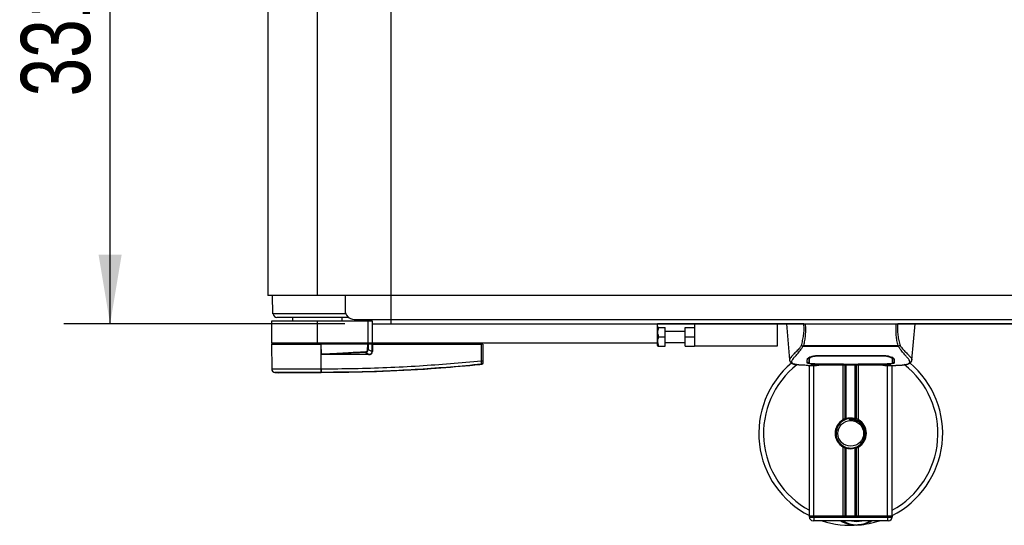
# Model space of a CAD drawing. Header units: millimetres. Extents: x 0 to 420, y 0 to 297.
# Tile 3 of 79: x 45 to 88, y 83 to 105. Entities that reach past the tile are written whole.
import ezdxf

# ---------------------------------------------------------------- set-up
doc = ezdxf.new("R2010")
doc.units = ezdxf.units.MM
doc.layers.add('QUOTE', color=174, linetype='Continuous')
doc.styles.add('SLDTEXTSTYLE3', font='TXT', dxfattribs={"width": 0.75})
doc.dimstyles.new('SLDDIMSTYLE0', dxfattribs={"dimtxt": 3, "dimasz": 3, "dimexe": 0, "dimexo": 0.0625, "dimgap": 0.75, "dimtad": 1, "dimlfac": 12.544143, "dimrnd": 1e-09, "dimzin": 12, "dimdsep": 46, "dimtxsty": 'SLDTEXTSTYLE3', "dimsah": 1, "dimcen": 0.09, "dimadec": 0, "dimazin": 3, "dimtfac": 1, "dimtdec": 3, "dimtofl": 0, "dimtmove": 0, "dimatfit": 3, "dimfxl": 0, "dimfrac": 2, "dimtolj": 1, "dimtzin": 12, "dimarcsym": 0})

# ---------------------------------------------------------------- blocks, each defined once
blk = doc.blocks.new('_D_3')
at = {"layer": 'QUOTE'}
for p, q in [((59.158, 117.72), (46.982, 117.72)), ((48.982, 91.333), (48.982, 117.72)), ((59.158, 91.333), (46.982, 91.333))]:
    blk.add_line(p, q, dxfattribs=at)
for points in [[(48.982, 117.72), (48.482, 114.72), (49.482, 114.72)], [(48.982, 91.333), (49.482, 94.333), (48.482, 94.333)]]:
    blk.add_solid(points, dxfattribs=at)
at = {"layer": 'QUOTE', "insert": (45.115, 101.201), "char_height": 3, "attachment_point": 1, "rotation": 90, "style": 'SLDTEXTSTYLE3'}
blk.add_mtext('331', dxfattribs=at)

msp = doc.modelspace()

# ---------------------------------------------------------------- linework, layer by layer
at = {"color": 7, "linetype": 'Continuous'}
for q in [(61.1584, 117.71967), (214.21788, 91.33285)]:
    msp.add_line((61.1584, 91.33285), q, dxfattribs=at)
at = {"color": 7, "linetype": 'Continuous', "lineweight": 25}
for p, q in [((55.81726, 116.48403), (55.81726, 92.56849)), ((57.96966, 92.56849), (57.96966, 116.48403)), ((57.96966, 92.56849), (55.81726, 92.56849)), ((56.01158, 92.56849), (56.01656, 91.7713)), ((217.40662, 92.56849), (57.96966, 92.56849)), ((59.16544, 92.56849), (59.16544, 91.93074)), ((59.19872, 91.7713), (56.01656, 91.7713)), ((55.9767, 91.45243), (55.9767, 90.49581)), ((57.96966, 91.45243), (55.9767, 91.45243)), ((59.32488, 91.61187), (56.21586, 91.61187)), ((56.89346, 91.61187), (56.89346, 91.45243)), ((57.96966, 90.49581), (57.96966, 91.45243)), ((60.16192, 91.45243), (57.96966, 91.45243)), ((59.04586, 91.45243), (59.04586, 91.61187)), ((59.56403, 91.53215), (215.81225, 91.53215)), ((60.16192, 90.49581), (60.16192, 91.45243)), ((60.36122, 91.45243), (60.16192, 91.45243)), ((60.36122, 91.33285), (60.36122, 91.45243)), ((61.1584, 91.33285), (61.1584, 91.53215)), ((60.36122, 90.49581), (60.36122, 91.33285)), ((60.36122, 91.33285), (72.71758, 91.33285)), ((79.04195, 91.33285), (72.71758, 91.33285)), ((72.71758, 90.49581), (72.71758, 91.33285)), ((72.72826, 91.17341), (72.71758, 91.15492)), ((72.76386, 91.17341), (73.03646, 91.17341)), ((73.03646, 90.77482), (73.03646, 91.17341)), ((73.91336, 91.01398), (73.03646, 91.01398)), ((73.91336, 90.77482), (73.91336, 91.17341)), ((73.91336, 91.17341), (74.31195, 91.17341)), ((74.31195, 91.33285), (74.31195, 90.37623)), ((77.89928, 91.33285), (77.89928, 90.37623)), ((78.29787, 91.33285), (78.43432, 89.77329)), ((79.11353, 91.33285), (83.0625, 91.33285)), ((192.24219, 91.33285), (83.1341, 91.33285)), ((83.74172, 89.77329), (83.87817, 91.33285)), ((57.96966, 90.49581), (55.9767, 90.49581)), ((56.01656, 90.49581), (56.01586, 90.45595)), ((60.16192, 90.49581), (57.96966, 90.49581)), ((58.13546, 90.45595), (58.13543, 90.49581)), ((60.14574, 90.45595), (60.14545, 90.49581)), ((60.36122, 90.49581), (60.16192, 90.49581)), ((60.31454, 90.45595), (60.31405, 90.49581)), ((60.35384, 90.45595), (60.35378, 90.49581)), ((72.71758, 90.49581), (60.36122, 90.49581)), ((65.08262, 90.45595), (65.08256, 90.49581)), ((65.10516, 90.45595), (65.10447, 90.49581)), ((72.71758, 90.39473), (72.71758, 90.49581)), ((72.76386, 90.77482), (73.03646, 90.77482)), ((73.03646, 90.37623), (73.03646, 90.77482)), ((73.03646, 90.53567), (73.91336, 90.53567)), ((73.91336, 90.77482), (74.31195, 90.77482)), ((73.91336, 90.37623), (73.91336, 90.77482)), ((55.97705, 90.45595), (55.98637, 89.38843)), ((55.97705, 90.45595), (58.13708, 90.45595)), ((58.1363, 89.38838), (58.13708, 90.45595)), ((58.13708, 90.45595), (58.13746, 90.45595)), ((58.14129, 90.0177), (58.13746, 90.45595)), ((60.15824, 90.45595), (58.13746, 90.45595)), ((60.18173, 90.0243), (60.04158, 90.09715)), ((60.34208, 90.45595), (60.16435, 90.45595)), ((60.17265, 90.22157), (60.34082, 90.13414)), ((60.34082, 90.13414), (60.34208, 90.45595)), ((60.34208, 90.45595), (60.35698, 90.45595)), ((60.35698, 90.45595), (60.35572, 90.13414)), ((60.35698, 90.45595), (65.08556, 90.45595)), ((65.07933, 89.74213), (65.08556, 90.45595)), ((65.14398, 90.45595), (65.08556, 90.45595)), ((65.14398, 90.45595), (65.13775, 89.74213)), ((72.71758, 90.39473), (72.72826, 90.37623)), ((72.76386, 90.37623), (73.03646, 90.37623)), ((73.91336, 90.37623), (74.31195, 90.37623)), ((77.89928, 90.37623), (74.31195, 90.37623)), ((79.01712, 90.35495), (79.00959, 90.3753)), ((83.1579, 90.35495), (79.01712, 90.35495)), ((79.03813, 90.39961), (83.13801, 90.39961)), ((83.16666, 90.3756), (83.1579, 90.35495)), ((58.14132, 90.01328), (58.14129, 90.0177)), ((60.18071, 90.00369), (58.30992, 90.00369)), ((58.31094, 90.0243), (60.18173, 90.0243)), ((78.43414, 89.77642), (78.43572, 89.77341)), ((79.27974, 89.83225), (79.28011, 89.77545)), ((79.28009, 89.77545), (79.2809, 89.64)), ((79.28394, 89.81271), (79.2826, 89.86698)), ((79.69295, 89.96748), (82.4831, 89.96748)), ((79.69395, 89.93677), (79.69367, 89.93677)), ((82.49215, 89.93674), (82.49292, 89.96681)), ((82.89592, 89.77298), (82.89599, 89.78346)), ((83.7419, 89.77642), (83.74032, 89.77341)), ((56.12892, 89.23128), (56.26758, 89.22031)), ((58.13618, 89.22031), (58.13607, 89.22031)), ((58.1363, 89.38838), (58.14923, 89.38838)), ((65.07952, 89.57323), (65.07957, 89.57324)), ((79.2368, 89.53919), (79.60222, 89.53919)), ((79.29436, 83.00227), (79.29436, 89.53919)), ((79.37493, 89.54416), (79.38987, 89.54574)), ((79.49365, 83.00227), (79.49365, 89.53919)), ((79.69295, 89.60266), (79.69295, 89.59633)), ((80.72929, 89.59633), (79.69295, 89.59633)), ((79.89184, 89.56077), (82.2842, 89.56077)), ((79.8919, 89.56083), (82.28414, 89.56083)), ((80.72929, 89.59633), (80.72929, 89.60279)), ((80.72929, 89.58183), (80.72929, 89.59633)), ((81.44675, 89.58183), (80.72929, 89.58183)), ((80.75719, 87.18096), (80.75719, 89.56077)), ((80.76921, 89.6028), (80.76921, 89.5876)), ((80.76921, 89.5876), (80.76921, 89.6028)), ((80.76921, 89.5876), (81.40696, 89.5876)), ((80.84361, 87.22159), (80.84361, 89.56077)), ((80.88937, 87.23744), (80.88937, 89.56077)), ((81.28667, 87.23744), (81.28667, 89.56077)), ((81.33244, 87.22159), (81.33244, 89.56077)), ((81.40696, 89.6028), (82.49625, 89.60266)), ((81.40696, 89.6028), (81.40696, 89.5876)), ((81.41885, 87.18096), (81.41885, 89.56077)), ((81.44675, 89.59633), (81.44675, 89.60279)), ((81.44675, 89.58183), (81.44675, 89.59633)), ((82.4831, 89.59633), (81.44675, 89.59633)), ((82.4831, 89.60266), (82.4831, 89.59633)), ((82.56681, 89.53919), (82.93899, 89.53919)), ((82.68239, 83.00227), (82.68239, 89.53919)), ((82.88169, 83.00227), (82.88169, 89.53919)), ((81.03272, 87.22495), (81.03711, 87.1746)), ((80.75719, 83.00227), (80.75719, 85.99825)), ((80.84361, 83.00227), (80.84361, 85.95761)), ((80.88937, 83.00227), (80.88937, 85.94177)), ((81.28667, 83.00227), (81.28667, 85.94177)), ((81.33244, 83.00227), (81.33244, 85.95761)), ((81.41885, 83.00227), (81.41885, 85.99825)), ((79.49365, 83.00227), (79.29436, 83.00227)), ((79.29436, 82.96241), (79.29436, 83.00227)), ((79.29436, 83.00227), (79.49365, 83.00227)), ((79.29436, 82.96241), (79.49365, 82.96241)), ((80.75719, 83.00227), (79.49365, 83.00227)), ((82.68239, 83.00227), (79.49365, 83.00227)), ((79.49365, 83.00227), (79.49365, 82.96241)), ((79.49365, 82.96241), (82.68239, 82.96241)), ((79.49365, 82.96241), (79.49365, 82.80297)), ((82.68239, 83.00227), (81.41885, 83.00227)), ((82.88169, 83.00227), (82.68239, 83.00227)), ((82.68239, 83.00227), (82.88169, 83.00227)), ((82.68239, 82.96241), (82.68239, 83.00227)), ((82.68239, 82.96241), (82.88169, 82.96241)), ((82.68239, 82.96241), (82.68239, 82.80297)), ((82.88169, 83.00227), (82.88169, 82.96241)), ((79.49365, 82.80297), (79.45379, 82.80297)), ((82.68239, 82.80297), (79.49365, 82.80297)), ((82.72225, 82.80297), (82.68239, 82.80297))]:
    msp.add_line(p, q, dxfattribs=at)
at = {"color": 7, "linetype": 'Continuous', "lineweight": 25, "flags": 128}
for points in [[(58.31094, 90.0243), (58.21593, 90.0206), (58.14129, 90.0177)], [(79.68388, 89.93674), (79.69295, 89.93677), (79.69367, 89.93677)], [(79.67979, 89.60266), (80.20691, 89.60275), (80.76921, 89.6028)]]:
    msp.add_lwpolyline(points, dxfattribs=at)
at = {"color": 7, "linetype": 'Continuous', "lineweight": 25}
msp.add_circle((81.08802, 86.5896), 0.55803, dxfattribs=at)
for centre, radius, start, end in [((56.21586, 91.7713), 0.15944, 180, 270), ((59.56403, 91.93074), 0.39859, 180, 270), ((115.10229, 92.75828), 55.12498, 182.731259, 182.766996), ((60.34827, 88.10372), 2.03044, 89.78976, 90.21024), ((58.47507, 90.00584), 0.16516, 173.585658, 180.74759), ((60.34585, 90.00584), 0.16516, 173.585658, 180.74759), ((65.10854, 91.50702), 1.76513, 269.051899, 270.948101), ((65.07335, 89.64869), 0.06358, 276.104195, 359.384141), ((81.08802, 86.5896), 3.98592, 130.046839, 243.256316), ((81.08802, 86.5896), 3.98592, 296.743684, 49.984768), ((56.1458, 89.38982), 0.15944, 180.500011, 263.923128), ((57.53738, 89.3551), 0.59984, 348.081743, 3.180073), ((54.90321, 89.5999), 3.25508, 353.303191, 353.496611), ((57.55039, 89.3547), 0.59979, 348.120168, 3.219012), ((81.08802, 86.5896), 3.78045, 128.047069, 241.675912), ((81.08802, 86.5896), 3.78045, 298.324088, 52.137337), ((81.08802, 86.5896), 0.67761, 119.224658, 240.775342), ((81.08802, 86.5896), 0.63775, 94.974241, 274.974241), ((81.08802, 86.5896), 0.67761, 111.143405, 119.224658), ((81.08802, 86.5896), 0.67761, 60.775342, 68.856595), ((81.08802, 86.5896), 0.67761, 299.224658, 60.775342), ((81.08802, 86.5896), 0.67761, 240.775342, 248.856595), ((81.08802, 86.5896), 0.67761, 291.143405, 299.224658), ((79.45379, 82.96241), 0.15944, 180, 270), ((82.72225, 82.96241), 0.15944, 270, 0), ((81.08802, 86.5896), 3.98592, 251.805128, 274.974241), ((81.34377, 83.65113), 1.03634, 234.926098, 305.073902), ((81.34377, 83.65113), 0.8769, 255.287788, 284.712212), ((81.08802, 86.5896), 3.98592, 274.974241, 288.194872)]:
    msp.add_arc(centre, radius, start, end, dxfattribs=at)
for centre, major_axis, ratio, start_param, end_param in [((59.97551, 90.26649), (0.15945, -0.08428), 0.66301777, 5.44064323, 6.61753007), ((59.97551, 90.26684), (0.18265, -0.09718), 0.77058227, 5.44273149, 6.61961833), ((60.07285, 90.2154), (0.27106, -0.13332), 0.60672542, 5.39359838, 6.57048522), ((60.07486, 90.21519), (0.25644, -0.12693), 0.5569608, 5.39481108, 6.57169792)]:
    msp.add_ellipse(centre, major_axis=major_axis, ratio=ratio, start_param=start_param, end_param=end_param, dxfattribs=at)
for points, knots in [([(72.76386, 90.77482), (72.74528, 90.84604), (72.71052, 90.97923), (72.74693, 91.11175), (72.76386, 91.17341)], [0, 0, 0, 0, 0.5347163, 1, 1, 1, 1]), ([(72.76386, 91.17341), (72.74713, 91.17341), (72.72459, 91.17341), (72.73334, 91.17341), (72.7356, 91.17341)], [0, 0, 0, 0, 0.74198287, 1, 1, 1, 1]), ([(79.0559, 91.33285), (78.96581, 91.33285), (78.78569, 91.33285), (78.55545, 91.33285), (78.3873, 91.33285), (78.30394, 91.33285), (78.30385, 91.33285), (78.30381, 91.33285)], [0, 0, 0, 0, 0.192302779, 0.384433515, 0.621430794, 0.85870183, 1, 1, 1, 1]), ([(78.94725, 90.39624), (78.96712, 90.46817), (79.00701, 90.61263), (79.04835, 90.84439), (79.07002, 91.08612), (79.06061, 91.2505), (79.0559, 91.33285)], [0, 0, 0, 0, 0.248727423, 0.499498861, 0.749278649, 1, 1, 1, 1]), ([(79.11353, 91.33285), (79.11886, 91.24951), (79.12951, 91.08298), (79.11798, 90.84083), (79.08874, 90.61081), (79.05491, 90.46966), (79.03813, 90.39961)], [0, 0, 0, 0, 0.257593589, 0.514732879, 0.75915094, 1, 1, 1, 1]), ([(79.0559, 91.33285), (79.05983, 91.33285), (79.06771, 91.33285), (79.08201, 91.33285), (79.09741, 91.33285), (79.10815, 91.33285), (79.11353, 91.33285)], [0, 0, 0, 0, 0.24915906, 0.49997617, 0.7491747, 1, 1, 1, 1]), ([(83.13801, 90.39961), (83.12157, 90.4702), (83.08875, 90.61108), (83.05937, 90.84069), (83.04686, 91.08222), (83.05728, 91.24921), (83.0625, 91.33285)], [0, 0, 0, 0, 0.24242241, 0.48382845, 0.74145736, 1, 1, 1, 1]), ([(83.0625, 91.33285), (83.07322, 91.33285), (83.0893, 91.33285), (83.10833, 91.33285), (83.1162, 91.33285), (83.12015, 91.33285)], [0, 0, 0, 0, 0.4987145, 0.74874936, 1, 1, 1, 1]), ([(83.12015, 91.33285), (83.11535, 91.25024), (83.10577, 91.08546), (83.12683, 90.84393), (83.16814, 90.61221), (83.20852, 90.46842), (83.22878, 90.39626)], [0, 0, 0, 0, 0.25144081, 0.50156728, 0.74986348, 1, 1, 1, 1]), ([(83.12015, 91.33285), (83.21025, 91.33285), (83.39035, 91.33285), (83.6206, 91.33285), (83.78875, 91.33285), (83.87211, 91.33285), (83.8722, 91.33285), (83.87223, 91.33285)], [0, 0, 0, 0, 0.19230061, 0.38442919, 0.62142814, 0.85870084, 1, 1, 1, 1]), ([(72.76386, 90.37623), (72.74528, 90.44745), (72.71052, 90.58063), (72.74693, 90.71316), (72.76386, 90.77482)], [0, 0, 0, 0, 0.5347163, 1, 1, 1, 1]), ([(58.14129, 90.0177), (58.49557, 90.04136), (59.1282, 90.0836), (59.76136, 90.11686), (60.03993, 90.1315)], [0, 0, 0, 0, 0.56002694, 1, 1, 1, 1]), ([(60.04158, 90.09715), (59.71856, 90.08256), (59.14173, 90.05649), (58.5648, 90.03413), (58.31094, 90.0243)], [0, 0, 0, 0, 0.55997408, 1, 1, 1, 1]), ([(60.14446, 90.22157), (60.14569, 90.26535), (60.14788, 90.34363), (60.15507, 90.4216), (60.15824, 90.45595)], [0, 0, 0, 0, 0.55939227, 1, 1, 1, 1]), ([(60.17265, 90.22157), (60.16797, 90.22155), (60.15963, 90.22153), (60.1491, 90.22156), (60.14446, 90.22157)], [0, 0, 0, 0, 0.56, 1, 1, 1, 1]), ([(60.16435, 90.45595), (60.1638, 90.45595), (60.16252, 90.45595), (60.16034, 90.45595), (60.15881, 90.45595), (60.15824, 90.45595)], [0, 0, 0, 0, 0.31939567, 0.74819126, 1, 1, 1, 1]), ([(60.16435, 90.45595), (60.16691, 90.41223), (60.17148, 90.33425), (60.17229, 90.25597), (60.17265, 90.22157)], [0, 0, 0, 0, 0.56058603, 1, 1, 1, 1]), ([(72.7356, 90.37623), (72.73334, 90.37623), (72.72459, 90.37623), (72.74713, 90.37623), (72.76386, 90.37623)], [0, 0, 0, 0, 0.25801713, 1, 1, 1, 1]), ([(78.94718, 90.39636), (78.92336, 90.36471), (78.85123, 90.26888), (78.73238, 90.13694), (78.60836, 90.01173), (78.51374, 89.91831), (78.44605, 89.83656), (78.43847, 89.79827), (78.43414, 89.77642)], [0, 0, 0, 0, 0.0842305, 0.25507317, 0.42671503, 0.59795609, 0.7705982, 1, 1, 1, 1]), ([(78.71533, 89.574), (78.7079, 89.57556), (78.69212, 89.57887), (78.66969, 89.58456), (78.64816, 89.59082), (78.61245, 89.60298), (78.57058, 89.62331), (78.53487, 89.65867), (78.52515, 89.70359), (78.54451, 89.7622), (78.59839, 89.8376), (78.68545, 89.93589), (78.80341, 90.06759), (78.9069, 90.19655), (78.97879, 90.29711), (79.00463, 90.3361), (79.01712, 90.35495)], [0, 0, 0, 0, 0.02969414, 0.06305591, 0.09492768, 0.12531521, 0.23205808, 0.32960303, 0.43327649, 0.53202469, 0.63076786, 0.73507022, 0.83793216, 0.94137578, 0.97165063, 1, 1, 1, 1]), ([(79.00946, 90.37531), (79.00897, 90.37536), (79.00049, 90.37626), (78.9844, 90.3795), (78.96339, 90.38707), (78.95259, 90.3932), (78.94725, 90.39624)], [0, 0, 0, 0, 0.0200108, 0.34699568, 0.67667396, 1, 1, 1, 1]), ([(79.00931, 90.37553), (79.01851, 90.38344), (79.02788, 90.39151), (79.03793, 90.39946), (79.03812, 90.39961)], [0, 0, 0, 0, 0.98124308, 1, 1, 1, 1]), ([(83.138, 90.39961), (83.1382, 90.39947), (83.14863, 90.392), (83.15773, 90.38372), (83.16666, 90.3756)], [0, 0, 0, 0, 0.01890165, 1, 1, 1, 1]), ([(83.45489, 89.57311), (83.4705, 89.57632), (83.50386, 89.58317), (83.56365, 89.60187), (83.62286, 89.63281), (83.65424, 89.68606), (83.63976, 89.74444), (83.6053, 89.79899), (83.57456, 89.83911), (83.53494, 89.886), (83.48811, 89.93857), (83.43282, 90.00003), (83.3716, 90.07062), (83.30505, 90.15275), (83.23308, 90.24524), (83.18419, 90.31658), (83.1579, 90.35495)], [0, 0, 0, 0, 0.06157012, 0.13151171, 0.27071941, 0.40337504, 0.53510625, 0.58328098, 0.63315897, 0.68442904, 0.73675836, 0.78384784, 0.83893216, 0.89157329, 0.94168727, 1, 1, 1, 1]), ([(83.22878, 90.39626), (83.22344, 90.39322), (83.21264, 90.38708), (83.19163, 90.37951), (83.17557, 90.37627), (83.16711, 90.37537), (83.16664, 90.37532)], [0, 0, 0, 0, 0.32361461, 0.65359013, 0.98086966, 1, 1, 1, 1]), ([(83.22885, 90.39638), (83.25267, 90.36473), (83.32481, 90.26889), (83.44366, 90.13694), (83.56768, 90.01173), (83.6623, 89.91831), (83.73, 89.83656), (83.73758, 89.79827), (83.7419, 89.77642)], [0, 0, 0, 0, 0.08424716, 0.25508672, 0.42672547, 0.59796341, 0.77060237, 1, 1, 1, 1]), ([(58.30992, 90.00369), (58.29363, 90.00385), (58.24537, 90.00431), (58.18862, 90.00415), (58.14925, 90.01175), (58.14132, 90.01328)], [0, 0, 0, 0, 0.28926734, 0.85682964, 1, 1, 1, 1]), ([(58.14923, 89.38838), (58.62039, 89.39132), (59.5627, 89.39719), (60.97574, 89.44332), (62.81642, 89.53582), (64.18263, 89.66038), (65.07933, 89.74213)], [0, 0, 0, 0, 0.20362021, 0.40724063, 0.61094774, 1, 1, 1, 1]), ([(65.08011, 89.58547), (65.08057, 89.58898), (65.08148, 89.59602), (65.08183, 89.62778), (65.08136, 89.67113), (65.08035, 89.71186), (65.07955, 89.73583), (65.07933, 89.74213)], [0, 0, 0, 0, 0.22968814, 0.45959689, 0.68877935, 0.91808895, 1, 1, 1, 1]), ([(65.13682, 89.63612), (65.13673, 89.63391), (65.13635, 89.62444), (65.13143, 89.60811), (65.11863, 89.59043), (65.10075, 89.57754), (65.08663, 89.57467), (65.07957, 89.57324)], [0, 0, 0, 0, 0.07160669, 0.30681144, 0.53787451, 0.76893725, 1, 1, 1, 1]), ([(65.13693, 89.648), (65.13689, 89.64341), (65.13683, 89.63717), (65.13683, 89.63634), (65.13682, 89.63612)], [0, 0, 0, 0, 0.73657409, 1, 1, 1, 1]), ([(65.13775, 89.74213), (65.13772, 89.73833), (65.13759, 89.72391), (65.13738, 89.69939), (65.13715, 89.67331), (65.13698, 89.65425), (65.13695, 89.65008), (65.13693, 89.648)], [0, 0, 0, 0, 0.08210774, 0.31165455, 0.54070711, 0.77036972, 1, 1, 1, 1]), ([(78.43436, 89.77287), (78.43627, 89.76108), (78.43958, 89.74069), (78.4487, 89.71919), (78.45751, 89.70335), (78.46011, 89.69894), (78.4622, 89.69558), (78.46322, 89.694), (78.46393, 89.69292), (78.4646, 89.69192), (78.46552, 89.69059), (78.46847, 89.68652), (78.46962, 89.68559), (78.47229, 89.68334), (78.4742, 89.68189), (78.47601, 89.68043), (78.47678, 89.6798), (78.47742, 89.67926), (78.4779, 89.67884), (78.4784, 89.67842), (78.47912, 89.67778), (78.48033, 89.67669), (78.48188, 89.67524), (78.48563, 89.67166), (78.49095, 89.66631), (78.49925, 89.65822), (78.51076, 89.648), (78.52729, 89.63561), (78.55087, 89.62145), (78.58968, 89.60386), (78.6342, 89.58853), (78.67242, 89.58123), (78.68563, 89.57871)], [0, 0, 0, 0, 0.10895151, 0.18836403, 0.20015725, 0.20797863, 0.21045693, 0.21142904, 0.21231706, 0.21323322, 0.21428764, 0.21709508, 0.23718398, 0.24934952, 0.25616294, 0.25744907, 0.25846748, 0.25891857, 0.25936812, 0.25985246, 0.2604052, 0.2618126, 0.26492315, 0.26948017, 0.29015729, 0.32576371, 0.37931044, 0.4537257, 0.55180182, 0.67626306, 0.8881219, 1, 1, 1, 1]), ([(79.20234, 89.64089), (79.20259, 89.65042), (79.20321, 89.67427), (79.20449, 89.72359), (79.20594, 89.7786), (79.20667, 89.80615)], [0, 0, 0, 0, 0.249392, 0.62414375, 1, 1, 1, 1]), ([(79.69295, 89.59633), (79.63791, 89.59671), (79.52784, 89.59748), (79.38106, 89.60379), (79.27015, 89.61406), (79.21068, 89.62693), (79.20474, 89.63687), (79.20234, 89.64089)], [0, 0, 0, 0, 0.213411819, 0.426817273, 0.640485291, 0.854574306, 1, 1, 1, 1]), ([(79.20269, 89.681), (79.20526, 89.67489), (79.20873, 89.66666), (79.24759, 89.66095), (79.25758, 89.65949)], [0, 0, 0, 0, 0.74296977, 1, 1, 1, 1]), ([(79.20667, 89.80615), (79.21284, 89.82139), (79.22519, 89.85189), (79.31538, 89.90138), (79.44661, 89.94343), (79.58252, 89.96506), (79.66601, 89.96689), (79.69295, 89.96748)], [0, 0, 0, 0, 0.2254673, 0.45085364, 0.67736923, 0.89591171, 1, 1, 1, 1]), ([(79.32238, 89.90017), (79.30928, 89.8926), (79.27803, 89.87455), (79.2746, 89.85727), (79.2726, 89.84724)], [0, 0, 0, 0, 0.41900897, 1, 1, 1, 1]), ([(79.27927, 89.87608), (79.27941, 89.86311), (79.27977, 89.83114), (79.27995, 89.80131), (79.28005, 89.78359)], [0, 0, 0, 0, 0.405504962, 1, 1, 1, 1]), ([(79.28011, 89.77545), (79.28013, 89.77343), (79.28027, 89.75098), (79.28055, 89.70586), (79.28081, 89.66277), (79.28094, 89.64011)], [0, 0, 0, 0, 0.04480435, 0.49764008, 1, 1, 1, 1]), ([(79.28094, 89.64011), (79.28094, 89.64039), (79.28124, 89.65734), (79.28179, 89.68865), (79.28279, 89.74635), (79.2835, 89.78665), (79.28391, 89.81057), (79.28394, 89.81271)], [0, 0, 0, 0, 0.0075194, 0.45666513, 0.71535566, 0.97452521, 1, 1, 1, 1]), ([(79.28094, 89.64011), (79.28529, 89.63528), (79.29398, 89.62562), (79.36312, 89.61458), (79.46494, 89.60691), (79.5771, 89.60316), (79.65082, 89.6028), (79.67979, 89.60266)], [0, 0, 0, 0, 0.21612272, 0.43228358, 0.64748247, 0.86145988, 1, 1, 1, 1]), ([(79.68388, 89.93674), (79.63915, 89.93503), (79.5497, 89.93161), (79.43043, 89.907), (79.34025, 89.87389), (79.29146, 89.84036), (79.28613, 89.82073), (79.28394, 89.81271)], [0, 0, 0, 0, 0.2128654, 0.42572184, 0.63872248, 0.85234986, 1, 1, 1, 1]), ([(79.68272, 89.98279), (79.68273, 89.98243), (79.68311, 89.96708), (79.6835, 89.95173), (79.68388, 89.93674)], [0, 0, 0, 0, 0.02342788, 1, 1, 1, 1]), ([(82.49215, 89.93674), (82.48913, 89.93675), (82.17013, 89.93769), (81.23739, 89.93658), (80.30768, 89.9367), (79.69395, 89.93677)], [0, 0, 0, 0, 0.00323915, 0.34201142, 1, 1, 1, 1]), ([(82.4831, 89.96748), (82.53485, 89.96534), (82.63826, 89.96105), (82.77759, 89.92989), (82.88883, 89.88816), (82.95717, 89.844), (82.96566, 89.81768), (82.96938, 89.80615)], [0, 0, 0, 0, 0.1991311, 0.39793157, 0.60588955, 0.82737965, 1, 1, 1, 1]), ([(82.9737, 89.64089), (82.96843, 89.63501), (82.9579, 89.62324), (82.8734, 89.61016), (82.74872, 89.60125), (82.61057, 89.59693), (82.51933, 89.5965), (82.4831, 89.59633)], [0, 0, 0, 0, 0.21521677, 0.43046232, 0.64509935, 0.85904026, 1, 1, 1, 1]), ([(82.8921, 89.81271), (82.8875, 89.82472), (82.87829, 89.84876), (82.8083, 89.88624), (82.70566, 89.91699), (82.59376, 89.93414), (82.52062, 89.93601), (82.49215, 89.93674)], [0, 0, 0, 0, 0.21773223, 0.43557879, 0.65075483, 0.86407246, 1, 1, 1, 1]), ([(82.49625, 89.60266), (82.54091, 89.60299), (82.63023, 89.60366), (82.74934, 89.60915), (82.83951, 89.61791), (82.88815, 89.62866), (82.8931, 89.6368), (82.8951, 89.64011)], [0, 0, 0, 0, 0.21287602, 0.42573624, 0.63903454, 0.85331242, 1, 1, 1, 1]), ([(82.90344, 89.84724), (82.90164, 89.86055), (82.89957, 89.87588), (82.87011, 89.89142), (82.86623, 89.89347)], [0, 0, 0, 0, 0.86801111, 1, 1, 1, 1]), ([(82.89377, 89.87928), (82.89358, 89.8716), (82.89303, 89.84942), (82.89247, 89.82722), (82.8921, 89.81271)], [0, 0, 0, 0, 0.3458763, 1, 1, 1, 1]), ([(82.8921, 89.81271), (82.89214, 89.81057), (82.89281, 89.77097), (82.8937, 89.72128), (82.89455, 89.67209), (82.89493, 89.65034), (82.8951, 89.64039), (82.8951, 89.64011)], [0, 0, 0, 0, 0.02546624, 0.4713629, 0.73178735, 0.99246436, 1, 1, 1, 1]), ([(82.8951, 89.64), (82.89511, 89.64036), (82.89536, 89.68469), (82.89566, 89.72902), (82.89596, 89.77298)], [0, 0, 0, 0, 0.00827271, 1, 1, 1, 1]), ([(82.8951, 89.64011), (82.89536, 89.6823), (82.89562, 89.72659), (82.89591, 89.77088), (82.89592, 89.77298)], [0, 0, 0, 0, 0.95264015, 1, 1, 1, 1]), ([(82.8952, 89.6545), (82.89616, 89.65459), (82.93386, 89.65811), (82.96316, 89.66718), (82.97042, 89.67702), (82.97335, 89.681)], [0, 0, 0, 0, 0.015409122, 0.601649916, 1, 1, 1, 1]), ([(82.89601, 89.78346), (82.89611, 89.80109), (82.89629, 89.8314), (82.89666, 89.86373), (82.89681, 89.87726)], [0, 0, 0, 0, 0.581641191, 1, 1, 1, 1]), ([(82.96938, 89.80615), (82.97031, 89.77053), (82.97172, 89.71702), (82.97296, 89.6696), (82.97345, 89.65047), (82.9737, 89.64089)], [0, 0, 0, 0, 0.49858361, 0.74918971, 1, 1, 1, 1]), ([(83.4817, 89.57691), (83.49789, 89.57997), (83.53915, 89.58777), (83.58636, 89.60382), (83.62514, 89.62144), (83.64874, 89.63559), (83.66526, 89.64798), (83.67679, 89.65821), (83.68507, 89.66629), (83.69054, 89.67178), (83.6943, 89.67538), (83.69599, 89.67693), (83.69692, 89.67777), (83.69764, 89.67841), (83.69814, 89.67884), (83.69862, 89.67925), (83.69926, 89.67979), (83.70003, 89.68043), (83.70128, 89.68144), (83.70257, 89.68244), (83.7042, 89.6837), (83.70649, 89.68566), (83.70758, 89.68651), (83.71053, 89.69059), (83.71144, 89.69192), (83.71212, 89.69292), (83.71282, 89.694), (83.71384, 89.69559), (83.71594, 89.69894), (83.71854, 89.70335), (83.72734, 89.71919), (83.73646, 89.74069), (83.73977, 89.76108), (83.74169, 89.77287)], [0, 0, 0, 0, 0.13346194, 0.34016958, 0.46160951, 0.55730778, 0.62992241, 0.68217732, 0.71692903, 0.7371149, 0.74272174, 0.74460414, 0.7459796, 0.74651976, 0.74699289, 0.74743167, 0.74787155, 0.74886374, 0.75011647, 0.75397334, 0.75908593, 0.76862625, 0.78821087, 0.79094759, 0.79197558, 0.79286909, 0.79373558, 0.79468443, 0.7971036, 0.8047367, 0.8162438, 0.89371675, 1, 1, 1, 1]), ([(55.98637, 89.38843), (55.99166, 89.38841), (56.0024, 89.38837), (56.08887, 89.38836), (56.22569, 89.38845), (56.41162, 89.3884), (56.64339, 89.38837), (56.91061, 89.38849), (57.21047, 89.38836), (57.51935, 89.38841), (57.83211, 89.38842), (58.03412, 89.38839), (58.1363, 89.38838)], [0, 0, 0, 0, 0.10046502, 0.20384345, 0.30430944, 0.40768894, 0.50815524, 0.61153497, 0.71200234, 0.81538328, 0.9066108, 1, 1, 1, 1]), ([(58.12429, 89.23123), (58.03058, 89.23124), (57.84314, 89.23127), (57.5542, 89.23124), (57.2666, 89.23125), (56.98913, 89.23132), (56.7401, 89.23125), (56.52531, 89.23125), (56.3521, 89.23127), (56.22492, 89.23119), (56.14437, 89.23129), (56.13407, 89.23128), (56.12892, 89.23128)], [0, 0, 0, 0, 0.09230362, 0.18460708, 0.28653845, 0.3884688, 0.49039805, 0.59232883, 0.69424704, 0.79616636, 0.8980845, 1, 1, 1, 1]), ([(58.13607, 89.22031), (58.01772, 89.22031), (57.78065, 89.22031), (57.43144, 89.22031), (57.10683, 89.22031), (56.81818, 89.22031), (56.58045, 89.22031), (56.40307, 89.22031), (56.28845, 89.22031), (56.27453, 89.22031), (56.26758, 89.22031)], [0, 0, 0, 0, 0.12488045, 0.25013958, 0.37464939, 0.49981249, 0.62476421, 0.74955772, 0.87492377, 1, 1, 1, 1]), ([(58.13733, 89.23123), (58.13733, 89.23123), (58.13299, 89.23122), (58.12864, 89.23123), (58.12429, 89.23123)], [0, 0, 0, 0, 0.00036549, 1, 1, 1, 1]), ([(65.07952, 89.57323), (65.05274, 89.57051), (64.88747, 89.55373), (64.16235, 89.48296), (62.67249, 89.36125), (60.52297, 89.24429), (58.9321, 89.22831), (58.13618, 89.22031)], [0, 0, 0, 0, 0.01170126, 0.07220884, 0.31419353, 0.65688711, 1, 1, 1, 1]), ([(65.08011, 89.58547), (64.1824, 89.50354), (62.81419, 89.37868), (60.97054, 89.28684), (59.55367, 89.23817), (58.61058, 89.23821), (58.13734, 89.23123), (58.13733, 89.23123)], [0, 0, 0, 0, 0.38876695, 0.59252789, 0.79628932, 0.99999932, 1, 1, 1, 1]), ([(65.07957, 89.57324), (65.07961, 89.57347), (65.07977, 89.57433), (65.07997, 89.58075), (65.08011, 89.58547)], [0, 0, 0, 0, 0.26388418, 1, 1, 1, 1]), ([(79.2368, 89.53925), (79.22902, 89.53923), (79.18457, 89.53911), (79.08997, 89.54001), (78.98746, 89.54366), (78.91143, 89.54879), (78.87304, 89.55202), (78.83696, 89.55562), (78.80568, 89.55927), (78.77491, 89.56342), (78.74764, 89.56782), (78.72687, 89.57148), (78.71661, 89.57372), (78.71533, 89.574)], [0, 0, 0, 0, 0.04881498, 0.278922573, 0.545155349, 0.62717383, 0.698343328, 0.75858144, 0.828404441, 0.873649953, 0.933892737, 0.99178224, 1, 1, 1, 1]), ([(79.37493, 89.54416), (79.36902, 89.54456), (79.3503, 89.54582), (79.35026, 89.54787), (79.3841, 89.54971), (79.39278, 89.55018)], [0, 0, 0, 0, 0.25540478, 0.808946, 1, 1, 1, 1]), ([(79.37221, 89.54866), (79.37219, 89.54866), (79.371, 89.54844), (79.37648, 89.54928), (79.38693, 89.54994), (79.39278, 89.55031)], [0, 0, 0, 0, 0.00626083, 0.44327513, 1, 1, 1, 1]), ([(80.06933, 89.55486), (80.01612, 89.55072), (79.9277, 89.54384), (79.72924, 89.53933), (79.55012, 89.53689), (79.40414, 89.54295), (79.37493, 89.54416)], [0, 0, 0, 0, 0.30143784, 0.50095323, 0.90014009, 1, 1, 1, 1]), ([(79.39278, 89.55018), (79.40581, 89.55106), (79.4387, 89.55327), (79.55253, 89.55694), (79.71103, 89.56016), (79.83163, 89.5606), (79.8919, 89.56083)], [0, 0, 0, 0, 0.179812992, 0.45378319, 0.727003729, 1, 1, 1, 1]), ([(80.06933, 89.55486), (80.0745, 89.5551), (80.08476, 89.55559), (80.09443, 89.55906), (80.09922, 89.56077)], [0, 0, 0, 0, 0.50476564, 1, 1, 1, 1]), ([(82.07683, 89.56077), (82.08162, 89.55906), (82.09129, 89.55559), (82.10154, 89.5551), (82.10672, 89.55486)], [0, 0, 0, 0, 0.49524741, 1, 1, 1, 1]), ([(82.80112, 89.54416), (82.71493, 89.54186), (82.57169, 89.53803), (82.35289, 89.54081), (82.20811, 89.54574), (82.12362, 89.55334), (82.10672, 89.55486)], [0, 0, 0, 0, 0.301521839, 0.501047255, 0.900230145, 1, 1, 1, 1]), ([(82.28414, 89.56083), (82.31113, 89.56078), (82.39823, 89.56063), (82.54093, 89.55884), (82.68653, 89.55514), (82.78559, 89.55087), (82.83214, 89.54691), (82.81146, 89.54508), (82.80112, 89.54416)], [0, 0, 0, 0, 0.082154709, 0.265139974, 0.448671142, 0.632499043, 0.816300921, 1, 1, 1, 1]), ([(82.28414, 89.56076), (82.3192, 89.56069), (82.39258, 89.56055), (82.49978, 89.55927), (82.60067, 89.55731), (82.6843, 89.55488), (82.73596, 89.55298), (82.75142, 89.55208), (82.75285, 89.552)], [0, 0, 0, 0, 0.18189708, 0.38061319, 0.58093849, 0.78035725, 0.97967552, 1, 1, 1, 1]), ([(82.75285, 89.552), (82.76696, 89.5513), (82.78965, 89.55019), (82.80413, 89.54857), (82.8027, 89.54884), (82.80233, 89.54891)], [0, 0, 0, 0, 0.55060159, 0.88501525, 1, 1, 1, 1]), ([(82.77058, 89.55098), (82.77099, 89.55075), (82.7758, 89.54803), (82.78616, 89.54526), (82.79614, 89.54453), (82.80112, 89.54416)], [0, 0, 0, 0, 0.044433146, 0.522216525, 1, 1, 1, 1]), ([(82.93899, 89.53926), (82.94318, 89.53923), (82.95871, 89.53913), (82.98885, 89.5393), (83.02573, 89.53955), (83.06235, 89.54007), (83.09869, 89.54084), (83.13681, 89.54196), (83.17822, 89.54362), (83.2286, 89.54625), (83.28214, 89.55007), (83.33758, 89.55532), (83.39089, 89.56187), (83.4303, 89.56755), (83.45098, 89.57223), (83.45489, 89.57311)], [0, 0, 0, 0, 0.027626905, 0.102396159, 0.179456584, 0.249941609, 0.317024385, 0.389654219, 0.467822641, 0.551486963, 0.671824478, 0.767373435, 0.863986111, 0.974274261, 1, 1, 1, 1]), ([(80.84361, 87.22159), (80.84524, 87.22222), (80.85022, 87.22413), (80.86065, 87.22798), (80.87454, 87.23276), (80.88433, 87.23589), (80.88901, 87.23733), (80.88937, 87.23744)], [0, 0, 0, 0, 0.13279182, 0.40328924, 0.68794599, 0.97624213, 1, 1, 1, 1]), ([(80.88937, 87.23744), (80.90818, 87.2427), (80.97213, 87.26057), (81.08934, 87.27209), (81.20703, 87.2595), (81.26607, 87.24314), (81.28667, 87.23744)], [0, 0, 0, 0, 0.15316231, 0.52061175, 0.83276392, 1, 1, 1, 1]), ([(81.03272, 87.22495), (81.11341, 87.22309), (81.27701, 87.21931), (81.4958, 87.09901), (81.65585, 86.91239), (81.73629, 86.6772), (81.71953, 86.4336), (81.64203, 86.24016), (81.55174, 86.16371), (81.5218, 86.13836)], [0, 0, 0, 0, 0.1532567, 0.3107756, 0.4622177, 0.61755972, 0.7743655, 0.92518437, 1, 1, 1, 1]), ([(81.14332, 85.95426), (81.21291, 85.96892), (81.35208, 85.99825), (81.52738, 86.12675), (81.65233, 86.30121), (81.71089, 86.50724), (81.69669, 86.7185), (81.61421, 86.91141), (81.47311, 87.06478), (81.29055, 87.15992), (81.13786, 87.18315), (81.05426, 87.17605), (81.03711, 87.1746)], [0, 0, 0, 0, 0.11029899, 0.22059797, 0.33089694, 0.4412694, 0.54893858, 0.65628707, 0.76369695, 0.86864917, 0.97304725, 1, 1, 1, 1]), ([(81.28667, 87.23744), (81.28906, 87.2367), (81.29565, 87.23465), (81.30756, 87.23071), (81.32132, 87.22584), (81.32873, 87.22301), (81.33244, 87.22159)], [0, 0, 0, 0, 0.15557258, 0.42978375, 0.7145238, 1, 1, 1, 1]), ([(80.88937, 85.94177), (80.88835, 85.94208), (80.88324, 85.94366), (80.87301, 85.94696), (80.85923, 85.95173), (80.84936, 85.9554), (80.84473, 85.95718), (80.84361, 85.95761)], [0, 0, 0, 0, 0.06768855, 0.33799524, 0.61961326, 0.90796392, 1, 1, 1, 1]), ([(81.28667, 85.94177), (81.24648, 85.93162), (81.16476, 85.91098), (81.02901, 85.91043), (80.93804, 85.92729), (80.89528, 85.94001), (80.88937, 85.94177)], [0, 0, 0, 0, 0.31763159, 0.64587204, 0.9510876, 1, 1, 1, 1]), ([(81.33244, 85.95761), (81.33175, 85.95735), (81.32788, 85.95585), (81.31919, 85.9526), (81.30566, 85.94784), (81.29434, 85.94414), (81.28831, 85.94227), (81.28667, 85.94177)], [0, 0, 0, 0, 0.05704611, 0.3223495, 0.60367528, 0.89214027, 1, 1, 1, 1]), ([(81.3242, 82.61835), (81.28154, 82.61723), (81.12313, 82.6131), (80.91031, 82.66594), (80.71996, 82.74119), (80.64568, 82.78743), (80.6207, 82.80297)], [0, 0, 0, 0, 0.17640166, 0.65503379, 0.8840221, 1, 1, 1, 1]), ([(81.43363, 82.61869), (81.43296, 82.61863), (81.41475, 82.61703), (81.3964, 82.61774), (81.37875, 82.61843)], [0, 0, 0, 0, 0.03710938, 1, 1, 1, 1]), ([(82.01221, 82.80297), (82.00573, 82.7987), (81.89982, 82.72892), (81.70466, 82.66101), (81.51305, 82.62564), (81.43431, 82.61875), (81.43363, 82.61869)], [0, 0, 0, 0, 0.03729849, 0.60902041, 0.99664446, 1, 1, 1, 1])]:
    msp.add_open_spline(points, degree=3, knots=knots, dxfattribs=at)

# ---------------------------------------------------------------- dimensions: what is measured, and where the dimension line sits
at = {"layer": 'QUOTE'}
dim = msp.add_linear_dim(base=(46.60093, 117.71967), p1=(61.1584, 91.33285), p2=(61.1584, 117.71967), angle=90, dimstyle='SLDDIMSTYLE0', dxfattribs=at)
dim.commit()
dim.dimension.update_dxf_attribs({"geometry": '_D_3', "text_midpoint": (46.60093, 104.52626), "dimtype": 160})

doc.saveas('drawing.dxf')
